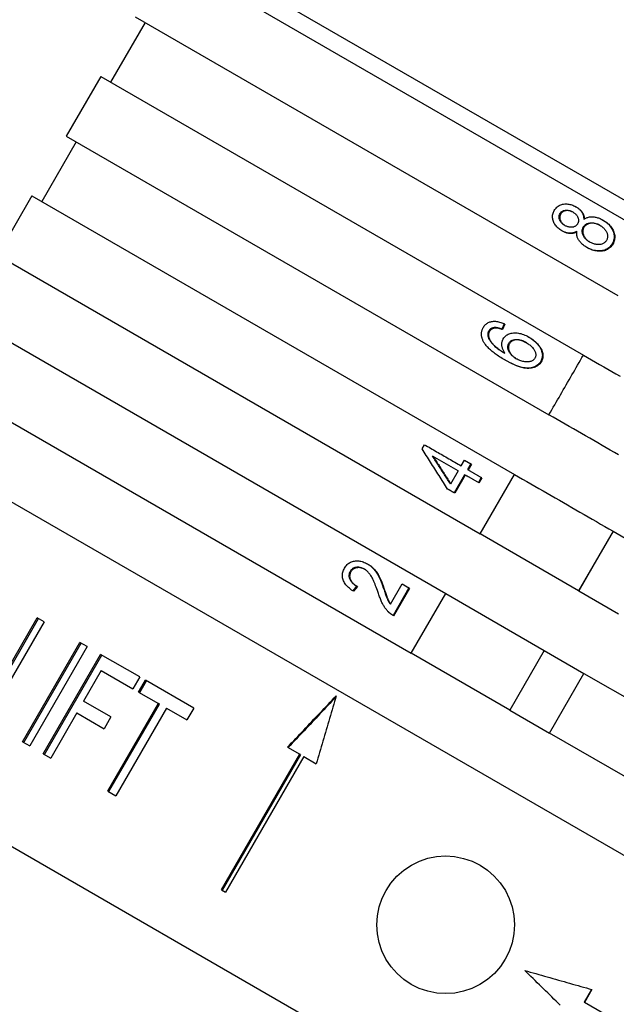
# Model space of a CAD drawing. Header units: millimetres. Extents: x 1145 to 3707, y 526 to 1459.
# Tile 5 of 19: x 1315 to 1341, y 980 to 1023. Entities that reach past the tile are written whole.
import ezdxf

# ---------------------------------------------------------------- set-up
doc = ezdxf.new("R2010")
doc.units = ezdxf.units.MM
doc.layers.add('DETAIL', color=2, linetype='Continuous')

msp = doc.modelspace()

# ---------------------------------------------------------------- linework, layer by layer
at = {"layer": 'DETAIL'}
for p, q in [((1383.083, 991.25), (1316.253, 1029.834)), ((1321.589, 1025.907), (1377.015, 993.907)), ((1320.522, 1023.059), (1341.554, 1010.916)), ((1320.955, 1022.809), (1319.455, 1020.211)), ((1319.022, 1020.461), (1317.522, 1017.863)), ((1319.022, 1020.461), (1340.054, 1008.318)), ((1317.522, 1017.863), (1338.554, 1005.72)), ((1317.955, 1017.613), (1316.455, 1015.015)), ((1316.022, 1015.265), (1314.522, 1012.666)), ((1316.022, 1015.265), (1337.054, 1003.122)), ((1339.758, 1014.765), (1339.728, 1014.782)), ((1340.927, 1014.19), (1340.901, 1014.205)), ((1339.144, 1013.72), (1339.115, 1013.737)), ((1340.226, 1012.998), (1340.2, 1013.013)), ((1314.522, 1012.666), (1335.554, 1000.524)), ((1313.022, 1010.068), (1334.054, 997.926)), ((1336.597, 1009.688), (1336.493, 1009.452)), ((1336.627, 1009.671), (1336.523, 1009.435)), ((1336.627, 1009.671), (1336.597, 1009.688)), ((1336.216, 1009.499), (1336.185, 1009.516)), ((1336.523, 1009.435), (1336.493, 1009.452)), ((1337.7, 1009.091), (1337.673, 1009.106)), ((1336.652, 1008.093), (1336.625, 1008.109)), ((1311.522, 1007.47), (1332.554, 995.327)), ((1309.156, 1005.372), (1365.448, 972.872)), ((1333.024, 1004.233), (1333.129, 1004.415)), ((1334.596, 1003.27), (1333.485, 1003.911)), ((1334.725, 1003.494), (1334.867, 1003.739)), ((1334.867, 1003.739), (1335.148, 1003.577)), ((1335.148, 1003.577), (1335.006, 1003.332)), ((1335.173, 1003.563), (1335.031, 1003.317)), ((1335.173, 1003.563), (1335.148, 1003.577)), ((1334.596, 1003.27), (1334.266, 1002.7)), ((1335.554, 1000.524), (1337.054, 1003.122)), ((1334.877, 1003.108), (1334.421, 1002.318)), ((1334.902, 1003.093), (1334.445, 1002.303)), ((1335.605, 1002.985), (1335.476, 1002.762)), ((1335.499, 1002.748), (1335.476, 1002.762)), ((1335.628, 1002.972), (1335.499, 1002.748)), ((1335.628, 1002.972), (1335.605, 1002.985)), ((1334.445, 1002.303), (1334.421, 1002.318)), ((1341.344, 1000.645), (1339.844, 998.047)), ((1341.35, 1000.641), (1339.85, 998.043)), ((1341.35, 1000.641), (1341.344, 1000.645)), ((1341.35, 1000.641), (1343.08, 999.643)), ((1339.844, 998.047), (1335.554, 1000.524)), ((1330.68, 999.2), (1330.651, 999.217)), ((1330.174, 998.253), (1330.01, 998.042)), ((1330.039, 998.025), (1330.01, 998.042)), ((1330.204, 998.236), (1330.039, 998.025)), ((1330.204, 998.236), (1330.174, 998.253)), ((1331.394, 998.072), (1331.367, 998.087)), ((1331.642, 997.459), (1332.156, 998.35)), ((1332.452, 998.179), (1331.758, 996.977)), ((1332.476, 998.166), (1331.782, 996.964)), ((1332.156, 998.35), (1332.452, 998.179)), ((1332.476, 998.166), (1332.452, 998.179)), ((1339.85, 998.043), (1339.844, 998.047)), ((1339.85, 998.043), (1341.58, 997.045)), ((1332.554, 995.327), (1334.054, 997.926)), ((1334.054, 997.926), (1338.344, 995.449)), ((1313.757, 992.541), (1316.257, 996.871)), ((1313.816, 992.507), (1316.316, 996.837)), ((1316.552, 996.701), (1314.348, 992.882)), ((1316.552, 996.701), (1316.257, 996.871)), ((1331.782, 996.964), (1331.758, 996.977)), ((1315.615, 991.468), (1318.115, 995.798)), ((1315.669, 991.437), (1318.169, 995.767)), ((1318.432, 995.615), (1315.932, 991.285)), ((1318.432, 995.615), (1318.115, 995.798)), ((1338.344, 995.449), (1336.844, 992.851)), ((1338.35, 995.445), (1336.85, 992.847)), ((1338.35, 995.445), (1338.344, 995.449)), ((1338.35, 995.445), (1340.08, 994.447)), ((1316.517, 990.947), (1319.017, 995.277)), ((1316.568, 990.918), (1319.068, 995.248)), ((1320.72, 994.294), (1319.017, 995.277)), ((1336.844, 992.851), (1332.554, 995.327)), ((1319.048, 994.577), (1318.275, 993.237)), ((1319.048, 994.577), (1320.425, 993.783)), ((1302.656, 994.114), (1358.948, 961.614)), ((1320.72, 994.294), (1320.425, 993.783)), ((1320.676, 993.637), (1320.972, 994.149)), ((1320.721, 993.612), (1321.016, 994.123)), ((1323.076, 992.934), (1320.972, 994.149)), ((1338.58, 991.848), (1340.08, 994.447)), ((1340.08, 994.447), (1344.408, 991.948)), ((1320.676, 993.637), (1321.541, 993.138)), ((1319.463, 992.551), (1318.275, 993.237)), ((1319.337, 989.32), (1321.541, 993.138)), ((1319.378, 989.295), (1321.583, 993.114)), ((1321.893, 992.935), (1319.688, 989.117)), ((1321.583, 993.114), (1321.541, 993.138)), ((1321.893, 992.935), (1322.781, 992.422)), ((1323.076, 992.934), (1322.781, 992.422)), ((1336.85, 992.847), (1336.844, 992.851)), ((1336.85, 992.847), (1338.58, 991.848)), ((1317.979, 992.726), (1316.844, 990.759)), ((1317.979, 992.726), (1319.168, 992.04)), ((1319.463, 992.551), (1319.168, 992.04)), ((1342.908, 989.35), (1338.58, 991.848)), ((1315.615, 991.468), (1315.932, 991.285)), ((1327.165, 991.234), (1327.703, 990.923)), ((1316.517, 990.947), (1316.844, 990.759)), ((1324.292, 985.015), (1327.703, 990.923)), ((1327.728, 990.909), (1324.317, 985)), ((1327.87, 990.827), (1324.458, 984.919)), ((1327.728, 990.909), (1327.703, 990.923)), ((1327.87, 990.827), (1328.412, 990.514)), ((1319.337, 989.32), (1319.688, 989.117)), ((1324.292, 985.015), (1324.458, 984.919)), ((1340.405, 980.679), (1340.083, 980.121)), ((1340.426, 980.673), (1340.101, 980.11)), ((1340.083, 980.121), (1340.101, 980.11)), ((1345.207, 977.162), (1340.101, 980.11))]:
    msp.add_line(p, q, dxfattribs=at)
at = {"layer": 'DETAIL', "flags": 128}
for points in [[(1338.787, 1014.621), (1338.811, 1014.659), (1338.836, 1014.695), (1338.864, 1014.728), (1338.893, 1014.758), (1338.925, 1014.786), (1338.957, 1014.81), (1338.992, 1014.832), (1339.029, 1014.851), (1339.067, 1014.867), (1339.107, 1014.88), (1339.149, 1014.891), (1339.193, 1014.898), (1339.238, 1014.903), (1339.282, 1014.906), (1339.327, 1014.905), (1339.372, 1014.902), (1339.416, 1014.897), (1339.461, 1014.888), (1339.505, 1014.877), (1339.55, 1014.864), (1339.595, 1014.847), (1339.639, 1014.828), (1339.684, 1014.807), (1339.728, 1014.782)], [(1339.728, 1014.782), (1339.756, 1014.766), (1339.783, 1014.748), (1339.808, 1014.731), (1339.832, 1014.712), (1339.856, 1014.693), (1339.878, 1014.674), (1339.899, 1014.654), (1339.919, 1014.633), (1339.937, 1014.612), (1339.955, 1014.59), (1339.971, 1014.568), (1339.987, 1014.545), (1340.001, 1014.521), (1340.013, 1014.497), (1340.025, 1014.473), (1340.035, 1014.448), (1340.044, 1014.422), (1340.051, 1014.396), (1340.057, 1014.37), (1340.062, 1014.343), (1340.065, 1014.315), (1340.067, 1014.288), (1340.068, 1014.259), (1340.067, 1014.23)], [(1339.758, 1014.765), (1339.784, 1014.75), (1339.809, 1014.733), (1339.833, 1014.717), (1339.857, 1014.699), (1339.879, 1014.682), (1339.9, 1014.663), (1339.92, 1014.644), (1339.939, 1014.625), (1339.957, 1014.605), (1339.975, 1014.585), (1339.991, 1014.564), (1340.006, 1014.542), (1340.02, 1014.521), (1340.033, 1014.498), (1340.044, 1014.475), (1340.055, 1014.452), (1340.064, 1014.428), (1340.072, 1014.404), (1340.079, 1014.38), (1340.085, 1014.355), (1340.089, 1014.329), (1340.092, 1014.303), (1340.095, 1014.277), (1340.095, 1014.25)], [(1339.115, 1013.737), (1339.071, 1013.763), (1339.03, 1013.791), (1338.992, 1013.82), (1338.955, 1013.85), (1338.921, 1013.882), (1338.89, 1013.914), (1338.861, 1013.949), (1338.834, 1013.984), (1338.809, 1014.021), (1338.787, 1014.058), (1338.767, 1014.098), (1338.749, 1014.138), (1338.734, 1014.179), (1338.723, 1014.22), (1338.715, 1014.261), (1338.71, 1014.302), (1338.708, 1014.342), (1338.709, 1014.382), (1338.714, 1014.423), (1338.722, 1014.462), (1338.733, 1014.502), (1338.748, 1014.542), (1338.766, 1014.581), (1338.787, 1014.621)], [(1339.236, 1013.973), (1339.211, 1013.988), (1339.188, 1014.004), (1339.165, 1014.021), (1339.144, 1014.039), (1339.124, 1014.057), (1339.106, 1014.076), (1339.089, 1014.096), (1339.073, 1014.117), (1339.058, 1014.139), (1339.044, 1014.161), (1339.032, 1014.184), (1339.021, 1014.208), (1339.012, 1014.233), (1339.004, 1014.257), (1338.999, 1014.28), (1338.995, 1014.304), (1338.993, 1014.327), (1338.994, 1014.35), (1338.996, 1014.373), (1338.999, 1014.396), (1339.005, 1014.418), (1339.013, 1014.44), (1339.022, 1014.462), (1339.034, 1014.483)], [(1339.065, 1014.466), (1339.053, 1014.445), (1339.044, 1014.423), (1339.036, 1014.402), (1339.03, 1014.38), (1339.026, 1014.358), (1339.024, 1014.336), (1339.024, 1014.313), (1339.025, 1014.291), (1339.028, 1014.268), (1339.033, 1014.244), (1339.04, 1014.221), (1339.049, 1014.197), (1339.059, 1014.174), (1339.071, 1014.151), (1339.083, 1014.129), (1339.097, 1014.107), (1339.112, 1014.087), (1339.129, 1014.067), (1339.146, 1014.048), (1339.165, 1014.03), (1339.185, 1014.012), (1339.206, 1013.995), (1339.228, 1013.98), (1339.252, 1013.964)], [(1339.034, 1014.483), (1339.047, 1014.504), (1339.061, 1014.523), (1339.076, 1014.54), (1339.092, 1014.556), (1339.11, 1014.57), (1339.129, 1014.583), (1339.149, 1014.595), (1339.17, 1014.605), (1339.193, 1014.613), (1339.217, 1014.62), (1339.242, 1014.625), (1339.268, 1014.629), (1339.295, 1014.632), (1339.322, 1014.633), (1339.349, 1014.632), (1339.376, 1014.629), (1339.403, 1014.626), (1339.43, 1014.62), (1339.457, 1014.613), (1339.484, 1014.604), (1339.512, 1014.594), (1339.539, 1014.582), (1339.566, 1014.569), (1339.594, 1014.554)], [(1339.608, 1014.545), (1339.582, 1014.559), (1339.555, 1014.571), (1339.528, 1014.582), (1339.502, 1014.591), (1339.475, 1014.599), (1339.449, 1014.605), (1339.423, 1014.61), (1339.396, 1014.613), (1339.37, 1014.615), (1339.344, 1014.615), (1339.317, 1014.614), (1339.291, 1014.611), (1339.266, 1014.607), (1339.242, 1014.601), (1339.219, 1014.594), (1339.197, 1014.585), (1339.176, 1014.575), (1339.157, 1014.564), (1339.139, 1014.551), (1339.121, 1014.537), (1339.105, 1014.521), (1339.091, 1014.504), (1339.077, 1014.486), (1339.065, 1014.466)], [(1339.594, 1014.554), (1339.619, 1014.538), (1339.644, 1014.522), (1339.667, 1014.505), (1339.689, 1014.487), (1339.709, 1014.468), (1339.729, 1014.449), (1339.746, 1014.429), (1339.763, 1014.408), (1339.778, 1014.386), (1339.792, 1014.364), (1339.804, 1014.341), (1339.815, 1014.317), (1339.825, 1014.293), (1339.833, 1014.27), (1339.838, 1014.246), (1339.842, 1014.223), (1339.844, 1014.199), (1339.844, 1014.176), (1339.842, 1014.153), (1339.838, 1014.131), (1339.832, 1014.108), (1339.824, 1014.086), (1339.814, 1014.064), (1339.803, 1014.042)], [(1340.067, 1014.23), (1340.095, 1014.25), (1340.125, 1014.268), (1340.155, 1014.284), (1340.185, 1014.298), (1340.216, 1014.311), (1340.248, 1014.321), (1340.281, 1014.33), (1340.314, 1014.337), (1340.348, 1014.342), (1340.382, 1014.346), (1340.417, 1014.347), (1340.453, 1014.347), (1340.489, 1014.344), (1340.526, 1014.341), (1340.562, 1014.335), (1340.599, 1014.327), (1340.636, 1014.318), (1340.674, 1014.307), (1340.711, 1014.295), (1340.749, 1014.28), (1340.786, 1014.264), (1340.824, 1014.246), (1340.863, 1014.227), (1340.901, 1014.205)], [(1339.803, 1014.042), (1339.79, 1014.021), (1339.775, 1014.001), (1339.759, 1013.983), (1339.743, 1013.966), (1339.725, 1013.951), (1339.706, 1013.938), (1339.686, 1013.926), (1339.664, 1013.916), (1339.642, 1013.907), (1339.619, 1013.9), (1339.594, 1013.895), (1339.568, 1013.891), (1339.542, 1013.889), (1339.515, 1013.888), (1339.488, 1013.889), (1339.461, 1013.892), (1339.434, 1013.897), (1339.406, 1013.903), (1339.378, 1013.91), (1339.35, 1013.92), (1339.322, 1013.931), (1339.294, 1013.943), (1339.265, 1013.957), (1339.236, 1013.973)], [(1340.334, 1013.241), (1340.3, 1013.262), (1340.267, 1013.284), (1340.236, 1013.307), (1340.206, 1013.331), (1340.179, 1013.355), (1340.153, 1013.38), (1340.13, 1013.406), (1340.108, 1013.433), (1340.088, 1013.461), (1340.069, 1013.49), (1340.053, 1013.519), (1340.038, 1013.55), (1340.026, 1013.58), (1340.016, 1013.611), (1340.008, 1013.64), (1340.003, 1013.67), (1340, 1013.699), (1340, 1013.728), (1340.002, 1013.756), (1340.006, 1013.784), (1340.013, 1013.812), (1340.022, 1013.839), (1340.034, 1013.866), (1340.048, 1013.893)], [(1340.075, 1013.877), (1340.061, 1013.851), (1340.05, 1013.824), (1340.041, 1013.797), (1340.034, 1013.77), (1340.029, 1013.743), (1340.027, 1013.715), (1340.027, 1013.686), (1340.03, 1013.658), (1340.034, 1013.629), (1340.042, 1013.6), (1340.051, 1013.57), (1340.063, 1013.54), (1340.077, 1013.51), (1340.092, 1013.481), (1340.11, 1013.452), (1340.129, 1013.425), (1340.15, 1013.398), (1340.173, 1013.372), (1340.198, 1013.347), (1340.224, 1013.323), (1340.252, 1013.3), (1340.282, 1013.277), (1340.314, 1013.255), (1340.347, 1013.234)], [(1340.048, 1013.893), (1340.064, 1013.919), (1340.082, 1013.942), (1340.101, 1013.964), (1340.122, 1013.985), (1340.144, 1014.003), (1340.168, 1014.019), (1340.194, 1014.034), (1340.221, 1014.046), (1340.25, 1014.057), (1340.28, 1014.066), (1340.312, 1014.072), (1340.345, 1014.077), (1340.38, 1014.08), (1340.414, 1014.081), (1340.449, 1014.08), (1340.484, 1014.077), (1340.519, 1014.071), (1340.555, 1014.063), (1340.59, 1014.054), (1340.626, 1014.042), (1340.662, 1014.028), (1340.699, 1014.012), (1340.735, 1013.994), (1340.772, 1013.973)], [(1340.785, 1013.966), (1340.749, 1013.985), (1340.713, 1014.002), (1340.677, 1014.017), (1340.642, 1014.03), (1340.607, 1014.041), (1340.572, 1014.05), (1340.537, 1014.057), (1340.502, 1014.062), (1340.468, 1014.065), (1340.434, 1014.066), (1340.4, 1014.064), (1340.366, 1014.061), (1340.334, 1014.056), (1340.303, 1014.049), (1340.273, 1014.04), (1340.245, 1014.029), (1340.219, 1014.016), (1340.194, 1014.002), (1340.17, 1013.986), (1340.148, 1013.968), (1340.128, 1013.948), (1340.109, 1013.926), (1340.091, 1013.902), (1340.075, 1013.877)], [(1340.772, 1013.973), (1340.807, 1013.952), (1340.841, 1013.93), (1340.872, 1013.907), (1340.902, 1013.884), (1340.929, 1013.859), (1340.955, 1013.834), (1340.979, 1013.807), (1341.001, 1013.78), (1341.021, 1013.752), (1341.04, 1013.724), (1341.056, 1013.694), (1341.071, 1013.664), (1341.084, 1013.633), (1341.094, 1013.603), (1341.101, 1013.573), (1341.106, 1013.543), (1341.109, 1013.514), (1341.109, 1013.484), (1341.107, 1013.456), (1341.103, 1013.427), (1341.096, 1013.399), (1341.086, 1013.371), (1341.074, 1013.344), (1341.06, 1013.316)], [(1340.901, 1014.205), (1340.953, 1014.174), (1341.002, 1014.141), (1341.048, 1014.107), (1341.092, 1014.071), (1341.133, 1014.033), (1341.171, 1013.994), (1341.206, 1013.954), (1341.239, 1013.912), (1341.269, 1013.869), (1341.297, 1013.824), (1341.321, 1013.778), (1341.343, 1013.73), (1341.362, 1013.681), (1341.376, 1013.633), (1341.387, 1013.586), (1341.394, 1013.538), (1341.397, 1013.491), (1341.397, 1013.444), (1341.392, 1013.398), (1341.384, 1013.352), (1341.372, 1013.306), (1341.356, 1013.261), (1341.336, 1013.216), (1341.312, 1013.171)], [(1340.927, 1014.19), (1340.979, 1014.159), (1341.027, 1014.126), (1341.074, 1014.092), (1341.117, 1014.056), (1341.158, 1014.019), (1341.196, 1013.98), (1341.231, 1013.94), (1341.264, 1013.898), (1341.294, 1013.855), (1341.321, 1013.81), (1341.345, 1013.764), (1341.367, 1013.716), (1341.386, 1013.668), (1341.4, 1013.619), (1341.411, 1013.572), (1341.418, 1013.524), (1341.421, 1013.477), (1341.42, 1013.431), (1341.416, 1013.384), (1341.407, 1013.338), (1341.395, 1013.292), (1341.379, 1013.247), (1341.359, 1013.202), (1341.335, 1013.157)], [(1339.773, 1013.721), (1339.748, 1013.706), (1339.723, 1013.691), (1339.697, 1013.679), (1339.671, 1013.667), (1339.645, 1013.658), (1339.619, 1013.649), (1339.593, 1013.642), (1339.566, 1013.637), (1339.539, 1013.633), (1339.512, 1013.63), (1339.485, 1013.629), (1339.457, 1013.629), (1339.429, 1013.631), (1339.401, 1013.634), (1339.373, 1013.638), (1339.345, 1013.644), (1339.317, 1013.651), (1339.288, 1013.659), (1339.26, 1013.669), (1339.231, 1013.68), (1339.202, 1013.692), (1339.173, 1013.706), (1339.144, 1013.721), (1339.115, 1013.737)], [(1339.767, 1013.685), (1339.743, 1013.672), (1339.719, 1013.66), (1339.695, 1013.649), (1339.67, 1013.64), (1339.646, 1013.632), (1339.621, 1013.626), (1339.596, 1013.621), (1339.57, 1013.617), (1339.545, 1013.614), (1339.519, 1013.613), (1339.493, 1013.613), (1339.467, 1013.614), (1339.441, 1013.616), (1339.414, 1013.62), (1339.388, 1013.625), (1339.361, 1013.63), (1339.334, 1013.638), (1339.307, 1013.646), (1339.281, 1013.655), (1339.253, 1013.666), (1339.226, 1013.678), (1339.199, 1013.691), (1339.172, 1013.705), (1339.144, 1013.72)], [(1340.2, 1013.013), (1340.16, 1013.036), (1340.123, 1013.061), (1340.087, 1013.086), (1340.053, 1013.111), (1340.021, 1013.137), (1339.99, 1013.164), (1339.962, 1013.191), (1339.935, 1013.219), (1339.91, 1013.248), (1339.887, 1013.277), (1339.866, 1013.307), (1339.846, 1013.337), (1339.829, 1013.368), (1339.813, 1013.399), (1339.8, 1013.43), (1339.789, 1013.462), (1339.78, 1013.493), (1339.772, 1013.525), (1339.767, 1013.557), (1339.764, 1013.59), (1339.763, 1013.622), (1339.765, 1013.655), (1339.768, 1013.688), (1339.773, 1013.721)], [(1341.312, 1013.171), (1341.285, 1013.128), (1341.256, 1013.087), (1341.224, 1013.051), (1341.191, 1013.017), (1341.155, 1012.986), (1341.116, 1012.959), (1341.076, 1012.935), (1341.034, 1012.914), (1340.989, 1012.897), (1340.942, 1012.882), (1340.893, 1012.871), (1340.841, 1012.863), (1340.789, 1012.858), (1340.736, 1012.856), (1340.683, 1012.858), (1340.63, 1012.862), (1340.577, 1012.87), (1340.523, 1012.881), (1340.47, 1012.895), (1340.416, 1012.912), (1340.362, 1012.933), (1340.308, 1012.956), (1340.254, 1012.983), (1340.2, 1013.013)], [(1341.335, 1013.157), (1341.308, 1013.114), (1341.279, 1013.074), (1341.248, 1013.037), (1341.214, 1013.003), (1341.178, 1012.973), (1341.14, 1012.946), (1341.1, 1012.922), (1341.057, 1012.901), (1341.013, 1012.883), (1340.966, 1012.868), (1340.917, 1012.857), (1340.865, 1012.849), (1340.813, 1012.844), (1340.76, 1012.842), (1340.708, 1012.844), (1340.655, 1012.848), (1340.602, 1012.856), (1340.548, 1012.867), (1340.495, 1012.881), (1340.441, 1012.898), (1340.388, 1012.918), (1340.334, 1012.942), (1340.28, 1012.968), (1340.226, 1012.998)], [(1341.06, 1013.316), (1341.044, 1013.292), (1341.027, 1013.269), (1341.007, 1013.248), (1340.986, 1013.228), (1340.963, 1013.21), (1340.938, 1013.193), (1340.911, 1013.178), (1340.882, 1013.164), (1340.851, 1013.153), (1340.82, 1013.144), (1340.788, 1013.137), (1340.755, 1013.133), (1340.721, 1013.131), (1340.686, 1013.131), (1340.65, 1013.134), (1340.614, 1013.14), (1340.577, 1013.147), (1340.541, 1013.156), (1340.505, 1013.166), (1340.47, 1013.178), (1340.435, 1013.192), (1340.401, 1013.207), (1340.367, 1013.223), (1340.334, 1013.241)], [(1335.692, 1009.522), (1335.713, 1009.556), (1335.736, 1009.588), (1335.761, 1009.618), (1335.787, 1009.645), (1335.815, 1009.67), (1335.844, 1009.693), (1335.875, 1009.714), (1335.908, 1009.732), (1335.943, 1009.747), (1335.979, 1009.761), (1336.016, 1009.772), (1336.055, 1009.78), (1336.096, 1009.786), (1336.137, 1009.79), (1336.18, 1009.791), (1336.223, 1009.79), (1336.266, 1009.786), (1336.311, 1009.779), (1336.357, 1009.771), (1336.403, 1009.759), (1336.45, 1009.745), (1336.498, 1009.729), (1336.547, 1009.71), (1336.597, 1009.688)], [(1335.704, 1008.902), (1335.69, 1008.929), (1335.677, 1008.957), (1335.665, 1008.984), (1335.654, 1009.011), (1335.644, 1009.038), (1335.636, 1009.065), (1335.629, 1009.091), (1335.623, 1009.118), (1335.618, 1009.144), (1335.615, 1009.17), (1335.612, 1009.196), (1335.611, 1009.222), (1335.611, 1009.248), (1335.613, 1009.274), (1335.615, 1009.299), (1335.619, 1009.324), (1335.624, 1009.349), (1335.63, 1009.374), (1335.637, 1009.399), (1335.646, 1009.424), (1335.655, 1009.449), (1335.666, 1009.473), (1335.678, 1009.497), (1335.692, 1009.522)], [(1335.928, 1009.367), (1335.923, 1009.358), (1335.918, 1009.349), (1335.914, 1009.34), (1335.91, 1009.33), (1335.906, 1009.321), (1335.903, 1009.312), (1335.9, 1009.302), (1335.897, 1009.293), (1335.895, 1009.283), (1335.893, 1009.274), (1335.891, 1009.264), (1335.89, 1009.254), (1335.888, 1009.244), (1335.888, 1009.234), (1335.887, 1009.224), (1335.887, 1009.214), (1335.887, 1009.204), (1335.888, 1009.194), (1335.889, 1009.183), (1335.89, 1009.173), (1335.891, 1009.162), (1335.893, 1009.152), (1335.896, 1009.141), (1335.898, 1009.13)], [(1335.898, 1009.13), (1335.906, 1009.103), (1335.915, 1009.076), (1335.926, 1009.048), (1335.939, 1009.02), (1335.954, 1008.992), (1335.97, 1008.963), (1335.988, 1008.935), (1336.008, 1008.906), (1336.029, 1008.878), (1336.052, 1008.849), (1336.077, 1008.819), (1336.103, 1008.79), (1336.132, 1008.76), (1336.164, 1008.73), (1336.198, 1008.699), (1336.236, 1008.668), (1336.276, 1008.636), (1336.319, 1008.604), (1336.364, 1008.571), (1336.413, 1008.537), (1336.464, 1008.503), (1336.519, 1008.469), (1336.576, 1008.434), (1336.636, 1008.398)], [(1335.959, 1009.349), (1335.954, 1009.34), (1335.949, 1009.331), (1335.945, 1009.322), (1335.941, 1009.313), (1335.937, 1009.303), (1335.934, 1009.294), (1335.931, 1009.285), (1335.928, 1009.275), (1335.926, 1009.265), (1335.924, 1009.256), (1335.922, 1009.246), (1335.921, 1009.236), (1335.919, 1009.226), (1335.919, 1009.216), (1335.918, 1009.206), (1335.918, 1009.196), (1335.918, 1009.186), (1335.919, 1009.176), (1335.92, 1009.166), (1335.921, 1009.155), (1335.922, 1009.145), (1335.924, 1009.134), (1335.926, 1009.123), (1335.929, 1009.113)], [(1336.185, 1009.516), (1336.17, 1009.515), (1336.156, 1009.513), (1336.142, 1009.51), (1336.128, 1009.508), (1336.114, 1009.504), (1336.101, 1009.501), (1336.089, 1009.497), (1336.076, 1009.492), (1336.064, 1009.487), (1336.053, 1009.482), (1336.041, 1009.477), (1336.031, 1009.47), (1336.02, 1009.464), (1336.01, 1009.457), (1336, 1009.45), (1335.991, 1009.442), (1335.981, 1009.434), (1335.973, 1009.426), (1335.964, 1009.417), (1335.956, 1009.408), (1335.949, 1009.398), (1335.941, 1009.388), (1335.935, 1009.378), (1335.928, 1009.367)], [(1336.216, 1009.499), (1336.201, 1009.497), (1336.186, 1009.495), (1336.172, 1009.493), (1336.159, 1009.49), (1336.145, 1009.487), (1336.132, 1009.483), (1336.119, 1009.479), (1336.107, 1009.474), (1336.095, 1009.47), (1336.084, 1009.464), (1336.072, 1009.459), (1336.061, 1009.453), (1336.051, 1009.446), (1336.041, 1009.439), (1336.031, 1009.432), (1336.022, 1009.424), (1336.012, 1009.416), (1336.004, 1009.408), (1335.995, 1009.399), (1335.987, 1009.39), (1335.98, 1009.38), (1335.972, 1009.37), (1335.966, 1009.36), (1335.959, 1009.349)], [(1336.493, 1009.452), (1336.477, 1009.458), (1336.461, 1009.464), (1336.446, 1009.469), (1336.431, 1009.474), (1336.416, 1009.479), (1336.401, 1009.483), (1336.387, 1009.488), (1336.373, 1009.492), (1336.359, 1009.495), (1336.345, 1009.499), (1336.332, 1009.502), (1336.319, 1009.505), (1336.306, 1009.507), (1336.294, 1009.509), (1336.282, 1009.511), (1336.27, 1009.513), (1336.258, 1009.514), (1336.247, 1009.516), (1336.236, 1009.516), (1336.225, 1009.517), (1336.215, 1009.517), (1336.205, 1009.517), (1336.195, 1009.517), (1336.185, 1009.516)], [(1336.523, 1009.435), (1336.507, 1009.441), (1336.491, 1009.446), (1336.476, 1009.452), (1336.461, 1009.457), (1336.446, 1009.462), (1336.431, 1009.466), (1336.417, 1009.47), (1336.403, 1009.474), (1336.389, 1009.478), (1336.375, 1009.481), (1336.362, 1009.484), (1336.349, 1009.487), (1336.337, 1009.49), (1336.324, 1009.492), (1336.312, 1009.494), (1336.3, 1009.495), (1336.289, 1009.497), (1336.278, 1009.498), (1336.267, 1009.499), (1336.256, 1009.499), (1336.245, 1009.5), (1336.235, 1009.5), (1336.225, 1009.499), (1336.216, 1009.499)], [(1336.563, 1009.029), (1336.586, 1009.065), (1336.611, 1009.098), (1336.639, 1009.129), (1336.669, 1009.157), (1336.702, 1009.182), (1336.738, 1009.204), (1336.776, 1009.224), (1336.817, 1009.241), (1336.86, 1009.255), (1336.906, 1009.267), (1336.954, 1009.276), (1337.005, 1009.282), (1337.058, 1009.285), (1337.111, 1009.285), (1337.164, 1009.282), (1337.219, 1009.275), (1337.273, 1009.266), (1337.329, 1009.253), (1337.385, 1009.236), (1337.441, 1009.217), (1337.498, 1009.194), (1337.556, 1009.168), (1337.615, 1009.139), (1337.673, 1009.106)], [(1336.625, 1008.109), (1336.566, 1008.143), (1336.509, 1008.177), (1336.454, 1008.212), (1336.401, 1008.246), (1336.349, 1008.279), (1336.299, 1008.313), (1336.251, 1008.347), (1336.205, 1008.38), (1336.16, 1008.414), (1336.118, 1008.447), (1336.077, 1008.48), (1336.038, 1008.513), (1336, 1008.546), (1335.964, 1008.579), (1335.931, 1008.612), (1335.898, 1008.644), (1335.868, 1008.677), (1335.839, 1008.709), (1335.812, 1008.742), (1335.787, 1008.774), (1335.764, 1008.806), (1335.742, 1008.838), (1335.722, 1008.87), (1335.704, 1008.902)], [(1335.929, 1009.113), (1335.936, 1009.086), (1335.945, 1009.059), (1335.956, 1009.032), (1335.969, 1009.004), (1335.983, 1008.977), (1335.998, 1008.949), (1336.016, 1008.921), (1336.035, 1008.893), (1336.055, 1008.865), (1336.078, 1008.837), (1336.101, 1008.808), (1336.127, 1008.78), (1336.154, 1008.751), (1336.185, 1008.721), (1336.217, 1008.691), (1336.253, 1008.661), (1336.291, 1008.63), (1336.332, 1008.598), (1336.376, 1008.566), (1336.422, 1008.534), (1336.472, 1008.501), (1336.524, 1008.467), (1336.578, 1008.433), (1336.636, 1008.399)], [(1336.636, 1008.398), (1336.617, 1008.428), (1336.599, 1008.457), (1336.583, 1008.486), (1336.568, 1008.515), (1336.554, 1008.544), (1336.543, 1008.572), (1336.532, 1008.6), (1336.523, 1008.629), (1336.516, 1008.657), (1336.51, 1008.684), (1336.506, 1008.712), (1336.503, 1008.739), (1336.501, 1008.766), (1336.501, 1008.793), (1336.502, 1008.818), (1336.504, 1008.844), (1336.507, 1008.869), (1336.511, 1008.893), (1336.517, 1008.917), (1336.524, 1008.941), (1336.532, 1008.963), (1336.541, 1008.986), (1336.551, 1009.008), (1336.563, 1009.029)], [(1337.13, 1008.16), (1337.091, 1008.184), (1337.054, 1008.208), (1337.02, 1008.233), (1336.987, 1008.259), (1336.957, 1008.285), (1336.928, 1008.312), (1336.902, 1008.34), (1336.878, 1008.368), (1336.856, 1008.397), (1336.836, 1008.427), (1336.819, 1008.458), (1336.803, 1008.489), (1336.79, 1008.521), (1336.779, 1008.552), (1336.77, 1008.582), (1336.764, 1008.612), (1336.761, 1008.641), (1336.76, 1008.67), (1336.761, 1008.698), (1336.765, 1008.726), (1336.771, 1008.753), (1336.779, 1008.78), (1336.79, 1008.806), (1336.804, 1008.832)], [(1336.832, 1008.816), (1336.819, 1008.79), (1336.808, 1008.764), (1336.799, 1008.738), (1336.793, 1008.711), (1336.789, 1008.684), (1336.788, 1008.656), (1336.789, 1008.628), (1336.792, 1008.599), (1336.797, 1008.57), (1336.805, 1008.54), (1336.816, 1008.509), (1336.828, 1008.479), (1336.843, 1008.448), (1336.86, 1008.417), (1336.879, 1008.388), (1336.9, 1008.359), (1336.923, 1008.331), (1336.949, 1008.303), (1336.976, 1008.276), (1337.005, 1008.25), (1337.037, 1008.225), (1337.07, 1008.2), (1337.106, 1008.176), (1337.143, 1008.153)], [(1336.804, 1008.832), (1336.819, 1008.856), (1336.837, 1008.879), (1336.855, 1008.899), (1336.876, 1008.918), (1336.898, 1008.935), (1336.921, 1008.95), (1336.947, 1008.963), (1336.973, 1008.974), (1337.002, 1008.983), (1337.032, 1008.99), (1337.064, 1008.996), (1337.097, 1008.999), (1337.132, 1009), (1337.167, 1009), (1337.203, 1008.996), (1337.24, 1008.991), (1337.277, 1008.983), (1337.316, 1008.973), (1337.355, 1008.961), (1337.394, 1008.946), (1337.434, 1008.929), (1337.475, 1008.91), (1337.517, 1008.889), (1337.56, 1008.865)], [(1337.573, 1008.858), (1337.532, 1008.88), (1337.491, 1008.901), (1337.45, 1008.919), (1337.411, 1008.935), (1337.372, 1008.948), (1337.334, 1008.96), (1337.297, 1008.969), (1337.26, 1008.976), (1337.224, 1008.981), (1337.188, 1008.984), (1337.154, 1008.984), (1337.12, 1008.983), (1337.087, 1008.979), (1337.056, 1008.973), (1337.027, 1008.966), (1336.999, 1008.957), (1336.972, 1008.946), (1336.948, 1008.933), (1336.924, 1008.918), (1336.903, 1008.901), (1336.883, 1008.882), (1336.864, 1008.862), (1336.847, 1008.84), (1336.832, 1008.816)], [(1337.56, 1008.865), (1337.603, 1008.84), (1337.644, 1008.813), (1337.683, 1008.786), (1337.719, 1008.759), (1337.753, 1008.731), (1337.785, 1008.702), (1337.814, 1008.673), (1337.841, 1008.643), (1337.866, 1008.613), (1337.888, 1008.583), (1337.908, 1008.551), (1337.925, 1008.52), (1337.941, 1008.488), (1337.953, 1008.457), (1337.963, 1008.427), (1337.971, 1008.397), (1337.976, 1008.369), (1337.979, 1008.34), (1337.979, 1008.313), (1337.976, 1008.286), (1337.972, 1008.26), (1337.964, 1008.234), (1337.954, 1008.21), (1337.942, 1008.186)], [(1337.673, 1009.106), (1337.731, 1009.072), (1337.785, 1009.035), (1337.838, 1008.997), (1337.888, 1008.958), (1337.935, 1008.916), (1337.981, 1008.873), (1338.024, 1008.828), (1338.065, 1008.781), (1338.103, 1008.733), (1338.136, 1008.686), (1338.166, 1008.638), (1338.192, 1008.59), (1338.214, 1008.543), (1338.233, 1008.495), (1338.247, 1008.447), (1338.257, 1008.399), (1338.264, 1008.352), (1338.266, 1008.306), (1338.264, 1008.26), (1338.259, 1008.215), (1338.249, 1008.171), (1338.235, 1008.128), (1338.218, 1008.086), (1338.196, 1008.044)], [(1337.7, 1009.091), (1337.757, 1009.056), (1337.811, 1009.02), (1337.864, 1008.982), (1337.913, 1008.943), (1337.961, 1008.901), (1338.006, 1008.858), (1338.049, 1008.813), (1338.09, 1008.767), (1338.128, 1008.719), (1338.161, 1008.671), (1338.191, 1008.624), (1338.217, 1008.576), (1338.239, 1008.529), (1338.257, 1008.481), (1338.271, 1008.433), (1338.281, 1008.386), (1338.288, 1008.338), (1338.29, 1008.292), (1338.288, 1008.246), (1338.282, 1008.201), (1338.273, 1008.157), (1338.259, 1008.114), (1338.241, 1008.072), (1338.22, 1008.03)], [(1338.554, 1005.72), (1338.617, 1005.828), (1338.679, 1005.936), (1338.742, 1006.045), (1338.804, 1006.153), (1338.867, 1006.261), (1338.929, 1006.369), (1338.992, 1006.478), (1339.054, 1006.586), (1339.117, 1006.694), (1339.179, 1006.802), (1339.242, 1006.911), (1339.304, 1007.019), (1339.367, 1007.127), (1339.429, 1007.235), (1339.492, 1007.344), (1339.554, 1007.452), (1339.617, 1007.56), (1339.679, 1007.668), (1339.742, 1007.777), (1339.804, 1007.885), (1339.867, 1007.993), (1339.929, 1008.101), (1339.992, 1008.21), (1340.054, 1008.318)], [(1340.054, 1008.318), (1340.23, 1008.216), (1340.407, 1008.114), (1340.584, 1008.012), (1340.761, 1007.91), (1340.938, 1007.807), (1341.116, 1007.705), (1341.294, 1007.602), (1341.472, 1007.499), (1341.65, 1007.396)], [(1338.196, 1008.044), (1338.167, 1007.999), (1338.136, 1007.958), (1338.101, 1007.921), (1338.064, 1007.888), (1338.023, 1007.858), (1337.979, 1007.831), (1337.932, 1007.809), (1337.882, 1007.79), (1337.829, 1007.775), (1337.772, 1007.763), (1337.713, 1007.756), (1337.651, 1007.752), (1337.585, 1007.752), (1337.515, 1007.758), (1337.442, 1007.769), (1337.366, 1007.785), (1337.286, 1007.807), (1337.202, 1007.834), (1337.115, 1007.867), (1337.024, 1007.905), (1336.929, 1007.948), (1336.831, 1007.996), (1336.73, 1008.05), (1336.625, 1008.109)], [(1338.22, 1008.03), (1338.191, 1007.986), (1338.16, 1007.945), (1338.125, 1007.907), (1338.087, 1007.874), (1338.047, 1007.844), (1338.003, 1007.818), (1337.956, 1007.795), (1337.906, 1007.776), (1337.853, 1007.761), (1337.797, 1007.749), (1337.738, 1007.742), (1337.675, 1007.737), (1337.61, 1007.738), (1337.54, 1007.743), (1337.468, 1007.754), (1337.391, 1007.771), (1337.311, 1007.792), (1337.228, 1007.819), (1337.141, 1007.852), (1337.05, 1007.889), (1336.956, 1007.932), (1336.858, 1007.981), (1336.757, 1008.034), (1336.652, 1008.093)], [(1337.942, 1008.186), (1337.927, 1008.162), (1337.909, 1008.14), (1337.89, 1008.12), (1337.868, 1008.102), (1337.844, 1008.085), (1337.818, 1008.07), (1337.789, 1008.056), (1337.759, 1008.044), (1337.726, 1008.035), (1337.692, 1008.027), (1337.657, 1008.022), (1337.62, 1008.02), (1337.582, 1008.02), (1337.543, 1008.023), (1337.502, 1008.028), (1337.459, 1008.035), (1337.416, 1008.045), (1337.374, 1008.056), (1337.332, 1008.069), (1337.291, 1008.084), (1337.25, 1008.1), (1337.209, 1008.119), (1337.17, 1008.139), (1337.13, 1008.16)], [(1341.583, 1003.971), (1341.403, 1004.075), (1341.224, 1004.178), (1341.044, 1004.282), (1340.865, 1004.385), (1340.686, 1004.489), (1340.507, 1004.592), (1340.329, 1004.695), (1340.15, 1004.798), (1339.972, 1004.901), (1339.794, 1005.004), (1339.616, 1005.107), (1339.438, 1005.209), (1339.261, 1005.312), (1339.084, 1005.414), (1338.907, 1005.516), (1338.73, 1005.618), (1338.554, 1005.72)], [(1333.129, 1004.415), (1333.195, 1004.377), (1333.261, 1004.339), (1333.327, 1004.301), (1333.393, 1004.263), (1333.459, 1004.225), (1333.525, 1004.186), (1333.591, 1004.148), (1333.657, 1004.11), (1333.724, 1004.072), (1333.79, 1004.034), (1333.856, 1003.995), (1333.923, 1003.957), (1333.989, 1003.918), (1334.056, 1003.88), (1334.123, 1003.841), (1334.189, 1003.803), (1334.256, 1003.764), (1334.323, 1003.726), (1334.39, 1003.687), (1334.457, 1003.649), (1334.524, 1003.61), (1334.591, 1003.571), (1334.658, 1003.533), (1334.725, 1003.494)], [(1334.139, 1002.48), (1334.092, 1002.553), (1334.045, 1002.627), (1333.998, 1002.7), (1333.951, 1002.773), (1333.904, 1002.847), (1333.857, 1002.92), (1333.811, 1002.993), (1333.764, 1003.066), (1333.717, 1003.14), (1333.671, 1003.213), (1333.624, 1003.286), (1333.578, 1003.359), (1333.531, 1003.432), (1333.485, 1003.505), (1333.438, 1003.578), (1333.392, 1003.651), (1333.346, 1003.724), (1333.3, 1003.796), (1333.254, 1003.869), (1333.208, 1003.942), (1333.162, 1004.015), (1333.116, 1004.087), (1333.07, 1004.16), (1333.024, 1004.233)], [(1334.266, 1002.7), (1334.233, 1002.75), (1334.201, 1002.801), (1334.168, 1002.852), (1334.135, 1002.902), (1334.102, 1002.953), (1334.069, 1003.004), (1334.037, 1003.054), (1334.004, 1003.105), (1333.971, 1003.155), (1333.939, 1003.206), (1333.906, 1003.256), (1333.873, 1003.307), (1333.841, 1003.357), (1333.808, 1003.408), (1333.776, 1003.458), (1333.743, 1003.509), (1333.711, 1003.559), (1333.679, 1003.609), (1333.646, 1003.66), (1333.614, 1003.71), (1333.581, 1003.761), (1333.549, 1003.811), (1333.517, 1003.861), (1333.485, 1003.911)], [(1333.514, 1003.895), (1333.545, 1003.845), (1333.577, 1003.796), (1333.608, 1003.747), (1333.64, 1003.698), (1333.671, 1003.649), (1333.702, 1003.6), (1333.734, 1003.551), (1333.766, 1003.502), (1333.797, 1003.452), (1333.829, 1003.403), (1333.86, 1003.354), (1333.892, 1003.305), (1333.924, 1003.256), (1333.955, 1003.206), (1333.987, 1003.157), (1334.019, 1003.108), (1334.051, 1003.058), (1334.083, 1003.009), (1334.114, 1002.96), (1334.146, 1002.91), (1334.178, 1002.861), (1334.21, 1002.812), (1334.242, 1002.762), (1334.274, 1002.713)], [(1335.006, 1003.332), (1335.031, 1003.317), (1335.056, 1003.303), (1335.081, 1003.288), (1335.106, 1003.274), (1335.13, 1003.26), (1335.155, 1003.245), (1335.18, 1003.231), (1335.205, 1003.216), (1335.23, 1003.202), (1335.255, 1003.188), (1335.28, 1003.173), (1335.305, 1003.159), (1335.33, 1003.144), (1335.355, 1003.13), (1335.38, 1003.115), (1335.405, 1003.101), (1335.43, 1003.087), (1335.455, 1003.072), (1335.48, 1003.058), (1335.505, 1003.043), (1335.53, 1003.029), (1335.555, 1003.014), (1335.58, 1003), (1335.605, 1002.985)], [(1337.054, 1003.122), (1337.23, 1003.02), (1337.407, 1002.918), (1337.584, 1002.816), (1337.761, 1002.714), (1337.938, 1002.611), (1338.116, 1002.509), (1338.294, 1002.406), (1338.472, 1002.303), (1338.65, 1002.2), (1338.829, 1002.097), (1339.007, 1001.994), (1339.186, 1001.891), (1339.365, 1001.787), (1339.544, 1001.684), (1339.724, 1001.58), (1339.903, 1001.477), (1340.083, 1001.373), (1340.263, 1001.269), (1340.443, 1001.165), (1340.623, 1001.061), (1340.803, 1000.957), (1340.983, 1000.853), (1341.164, 1000.749), (1341.344, 1000.645)], [(1335.476, 1002.762), (1335.451, 1002.776), (1335.426, 1002.791), (1335.401, 1002.805), (1335.376, 1002.82), (1335.351, 1002.834), (1335.326, 1002.848), (1335.301, 1002.863), (1335.276, 1002.877), (1335.251, 1002.892), (1335.226, 1002.906), (1335.201, 1002.921), (1335.176, 1002.935), (1335.151, 1002.949), (1335.126, 1002.964), (1335.101, 1002.978), (1335.076, 1002.993), (1335.051, 1003.007), (1335.026, 1003.021), (1335.001, 1003.036), (1334.976, 1003.05), (1334.951, 1003.065), (1334.926, 1003.079), (1334.902, 1003.093), (1334.877, 1003.108)], [(1334.421, 1002.318), (1334.409, 1002.324), (1334.397, 1002.331), (1334.385, 1002.338), (1334.374, 1002.345), (1334.362, 1002.351), (1334.35, 1002.358), (1334.338, 1002.365), (1334.327, 1002.372), (1334.315, 1002.379), (1334.303, 1002.385), (1334.292, 1002.392), (1334.28, 1002.399), (1334.268, 1002.406), (1334.256, 1002.412), (1334.245, 1002.419), (1334.233, 1002.426), (1334.221, 1002.433), (1334.21, 1002.439), (1334.198, 1002.446), (1334.186, 1002.453), (1334.174, 1002.46), (1334.163, 1002.466), (1334.151, 1002.473), (1334.139, 1002.48)], [(1329.646, 999.039), (1329.673, 999.081), (1329.701, 999.12), (1329.73, 999.157), (1329.762, 999.19), (1329.796, 999.22), (1329.831, 999.246), (1329.868, 999.27), (1329.907, 999.291), (1329.947, 999.309), (1329.99, 999.323), (1330.034, 999.335), (1330.08, 999.343), (1330.127, 999.348), (1330.174, 999.351), (1330.221, 999.35), (1330.268, 999.347), (1330.316, 999.341), (1330.363, 999.332), (1330.411, 999.32), (1330.459, 999.305), (1330.507, 999.287), (1330.554, 999.267), (1330.602, 999.243), (1330.651, 999.217)], [(1330.01, 998.042), (1329.956, 998.08), (1329.906, 998.117), (1329.859, 998.156), (1329.816, 998.195), (1329.775, 998.234), (1329.739, 998.274), (1329.705, 998.314), (1329.675, 998.355), (1329.648, 998.396), (1329.625, 998.437), (1329.604, 998.48), (1329.588, 998.522), (1329.574, 998.565), (1329.564, 998.608), (1329.557, 998.651), (1329.554, 998.694), (1329.553, 998.737), (1329.557, 998.78), (1329.563, 998.823), (1329.573, 998.866), (1329.587, 998.909), (1329.603, 998.952), (1329.623, 998.996), (1329.646, 999.039)], [(1329.89, 998.893), (1329.876, 998.865), (1329.864, 998.838), (1329.854, 998.811), (1329.847, 998.783), (1329.841, 998.756), (1329.839, 998.728), (1329.838, 998.7), (1329.84, 998.672), (1329.844, 998.644), (1329.851, 998.616), (1329.86, 998.588), (1329.871, 998.559), (1329.885, 998.531), (1329.9, 998.503), (1329.918, 998.476), (1329.938, 998.449), (1329.96, 998.423), (1329.984, 998.397), (1330.01, 998.372), (1330.039, 998.347), (1330.07, 998.323), (1330.102, 998.299), (1330.137, 998.276), (1330.174, 998.253)], [(1329.921, 998.875), (1329.907, 998.848), (1329.895, 998.82), (1329.885, 998.793), (1329.877, 998.766), (1329.872, 998.738), (1329.87, 998.71), (1329.869, 998.682), (1329.871, 998.654), (1329.875, 998.626), (1329.882, 998.598), (1329.891, 998.57), (1329.902, 998.541), (1329.915, 998.513), (1329.931, 998.486), (1329.948, 998.458), (1329.968, 998.432), (1329.99, 998.405), (1330.014, 998.38), (1330.04, 998.355), (1330.069, 998.33), (1330.099, 998.306), (1330.132, 998.282), (1330.167, 998.259), (1330.204, 998.236)], [(1330.511, 998.991), (1330.481, 999.008), (1330.451, 999.022), (1330.421, 999.035), (1330.391, 999.046), (1330.362, 999.055), (1330.332, 999.063), (1330.302, 999.068), (1330.273, 999.072), (1330.243, 999.074), (1330.214, 999.075), (1330.184, 999.073), (1330.155, 999.07), (1330.126, 999.065), (1330.098, 999.058), (1330.072, 999.05), (1330.047, 999.039), (1330.023, 999.027), (1330, 999.013), (1329.979, 998.997), (1329.959, 998.98), (1329.94, 998.961), (1329.922, 998.94), (1329.906, 998.917), (1329.89, 998.893)], [(1330.525, 998.983), (1330.496, 998.998), (1330.467, 999.011), (1330.438, 999.023), (1330.409, 999.033), (1330.38, 999.041), (1330.351, 999.048), (1330.322, 999.052), (1330.293, 999.056), (1330.264, 999.057), (1330.235, 999.057), (1330.207, 999.055), (1330.178, 999.051), (1330.15, 999.046), (1330.123, 999.039), (1330.098, 999.03), (1330.074, 999.019), (1330.05, 999.007), (1330.029, 998.993), (1330.008, 998.978), (1329.988, 998.961), (1329.97, 998.942), (1329.952, 998.921), (1329.936, 998.899), (1329.921, 998.875)], [(1331.105, 997.975), (1331.079, 998.054), (1331.053, 998.129), (1331.027, 998.201), (1331.002, 998.268), (1330.977, 998.333), (1330.953, 998.393), (1330.928, 998.449), (1330.905, 998.502), (1330.881, 998.551), (1330.859, 998.597), (1330.836, 998.638), (1330.814, 998.676), (1330.792, 998.711), (1330.769, 998.745), (1330.746, 998.777), (1330.722, 998.807), (1330.697, 998.836), (1330.672, 998.863), (1330.647, 998.888), (1330.621, 998.912), (1330.594, 998.934), (1330.567, 998.955), (1330.539, 998.974), (1330.511, 998.991)], [(1330.651, 999.217), (1330.687, 999.195), (1330.722, 999.172), (1330.757, 999.147), (1330.79, 999.121), (1330.823, 999.094), (1330.855, 999.066), (1330.885, 999.036), (1330.915, 999.005), (1330.944, 998.972), (1330.972, 998.937), (1331, 998.9), (1331.027, 998.861), (1331.053, 998.82), (1331.079, 998.776), (1331.105, 998.73), (1331.13, 998.683), (1331.155, 998.631), (1331.181, 998.572), (1331.209, 998.508), (1331.238, 998.436), (1331.268, 998.359), (1331.3, 998.275), (1331.333, 998.184), (1331.367, 998.087)], [(1330.68, 999.2), (1330.717, 999.178), (1330.752, 999.155), (1330.786, 999.13), (1330.82, 999.104), (1330.852, 999.077), (1330.883, 999.049), (1330.914, 999.019), (1330.944, 998.988), (1330.972, 998.955), (1331.001, 998.921), (1331.028, 998.884), (1331.055, 998.845), (1331.082, 998.803), (1331.107, 998.76), (1331.133, 998.714), (1331.157, 998.667), (1331.182, 998.615), (1331.209, 998.556), (1331.236, 998.492), (1331.265, 998.421), (1331.295, 998.343), (1331.327, 998.259), (1331.359, 998.169), (1331.394, 998.072)], [(1331.559, 997.126), (1331.535, 997.151), (1331.512, 997.176), (1331.49, 997.201), (1331.468, 997.228), (1331.447, 997.255), (1331.426, 997.283), (1331.406, 997.312), (1331.386, 997.341), (1331.367, 997.371), (1331.348, 997.402), (1331.33, 997.433), (1331.312, 997.466), (1331.295, 997.499), (1331.278, 997.534), (1331.261, 997.571), (1331.244, 997.609), (1331.226, 997.649), (1331.209, 997.691), (1331.192, 997.734), (1331.174, 997.779), (1331.157, 997.825), (1331.14, 997.873), (1331.123, 997.923), (1331.105, 997.975)], [(1331.367, 998.087), (1331.385, 998.033), (1331.403, 997.982), (1331.419, 997.935), (1331.435, 997.89), (1331.45, 997.849), (1331.464, 997.811), (1331.477, 997.776), (1331.489, 997.744), (1331.501, 997.715), (1331.511, 997.69), (1331.521, 997.668), (1331.53, 997.649), (1331.538, 997.632), (1331.547, 997.615), (1331.556, 997.598), (1331.564, 997.582), (1331.574, 997.565), (1331.583, 997.549), (1331.592, 997.534), (1331.602, 997.518), (1331.612, 997.503), (1331.621, 997.488), (1331.632, 997.473), (1331.642, 997.459)], [(1331.394, 998.072), (1331.41, 998.022), (1331.426, 997.975), (1331.442, 997.93), (1331.457, 997.888), (1331.47, 997.849), (1331.484, 997.813), (1331.496, 997.779), (1331.508, 997.748), (1331.519, 997.72), (1331.529, 997.694), (1331.539, 997.671), (1331.547, 997.651), (1331.555, 997.634), (1331.563, 997.618), (1331.571, 997.602), (1331.579, 997.587), (1331.587, 997.571), (1331.596, 997.556), (1331.604, 997.542), (1331.613, 997.527), (1331.621, 997.512), (1331.63, 997.498), (1331.639, 997.484), (1331.649, 997.471)], [(1331.758, 996.977), (1331.749, 996.983), (1331.739, 996.988), (1331.73, 996.993), (1331.721, 996.999), (1331.712, 997.004), (1331.703, 997.01), (1331.695, 997.016), (1331.686, 997.022), (1331.677, 997.027), (1331.669, 997.033), (1331.66, 997.04), (1331.652, 997.046), (1331.644, 997.052), (1331.636, 997.058), (1331.628, 997.065), (1331.62, 997.071), (1331.612, 997.078), (1331.604, 997.085), (1331.596, 997.091), (1331.589, 997.098), (1331.581, 997.105), (1331.574, 997.112), (1331.566, 997.119), (1331.559, 997.126)], [(1327.165, 991.234), (1327.253, 991.327), (1327.342, 991.421), (1327.43, 991.514), (1327.518, 991.607), (1327.607, 991.701), (1327.695, 991.794), (1327.783, 991.887), (1327.872, 991.981), (1327.96, 992.074), (1328.049, 992.167), (1328.137, 992.261), (1328.225, 992.354), (1328.314, 992.447), (1328.402, 992.54), (1328.49, 992.634), (1328.579, 992.727), (1328.667, 992.82), (1328.756, 992.914), (1328.844, 993.007), (1328.933, 993.1), (1329.021, 993.193), (1329.11, 993.287), (1329.198, 993.38), (1329.286, 993.473)], [(1329.269, 993.415), (1329.183, 993.324), (1329.096, 993.232), (1329.009, 993.141), (1328.923, 993.05), (1328.836, 992.958), (1328.749, 992.867), (1328.663, 992.775), (1328.576, 992.683), (1328.49, 992.592), (1328.403, 992.5), (1328.316, 992.409), (1328.23, 992.317), (1328.143, 992.226), (1328.057, 992.134), (1327.97, 992.043), (1327.884, 991.951), (1327.797, 991.86), (1327.71, 991.768), (1327.624, 991.677), (1327.537, 991.585), (1327.451, 991.493), (1327.364, 991.402), (1327.278, 991.31), (1327.191, 991.219)], [(1329.286, 993.473), (1329.25, 993.35), (1329.213, 993.227), (1329.177, 993.103), (1329.14, 992.98), (1329.104, 992.857), (1329.067, 992.734), (1329.031, 992.61), (1328.994, 992.487), (1328.958, 992.364), (1328.922, 992.24), (1328.885, 992.117), (1328.849, 991.994), (1328.812, 991.871), (1328.776, 991.747), (1328.739, 991.624), (1328.703, 991.501), (1328.667, 991.377), (1328.63, 991.254), (1328.594, 991.131), (1328.557, 991.007), (1328.521, 990.884), (1328.485, 990.761), (1328.448, 990.637), (1328.412, 990.514)], [(1332.552, 980.895), (1332.233, 981.108), (1331.935, 981.368), (1331.672, 981.667), (1331.451, 981.999), (1331.277, 982.353), (1331.154, 982.717), (1331.079, 983.093), (1331.052, 983.486), (1331.077, 983.884), (1331.156, 984.276), (1331.284, 984.649), (1331.454, 984.993), (1331.667, 985.312), (1331.926, 985.609), (1332.226, 985.873), (1332.558, 986.094), (1332.912, 986.267), (1333.275, 986.391), (1333.652, 986.466), (1334.045, 986.492), (1334.443, 986.467), (1334.834, 986.389), (1335.207, 986.261), (1335.552, 986.091)], [(1335.552, 986.091), (1335.871, 985.878), (1336.168, 985.618), (1336.432, 985.319), (1336.653, 984.987), (1336.826, 984.633), (1336.95, 984.27), (1337.024, 983.893), (1337.051, 983.5), (1337.026, 983.102), (1336.947, 982.711), (1336.82, 982.337), (1336.65, 981.993), (1336.436, 981.674), (1336.177, 981.377), (1335.878, 981.113), (1335.545, 980.892), (1335.191, 980.719), (1334.828, 980.595), (1334.452, 980.521), (1334.059, 980.494), (1333.661, 980.519), (1333.269, 980.598), (1332.896, 980.725), (1332.552, 980.895)], [(1337.495, 981.505), (1337.617, 981.47), (1337.74, 981.435), (1337.863, 981.4), (1337.986, 981.365), (1338.108, 981.33), (1338.231, 981.295), (1338.354, 981.26), (1338.476, 981.225), (1338.598, 981.19), (1338.721, 981.156), (1338.843, 981.121), (1338.965, 981.086), (1339.087, 981.051), (1339.209, 981.017), (1339.331, 980.982), (1339.453, 980.948), (1339.575, 980.913), (1339.697, 980.879), (1339.819, 980.844), (1339.94, 980.81), (1340.062, 980.775), (1340.183, 980.741), (1340.305, 980.707), (1340.426, 980.673)], [(1339.044, 979.993), (1338.954, 980.082), (1338.863, 980.171), (1338.772, 980.259), (1338.681, 980.348), (1338.59, 980.437), (1338.499, 980.526), (1338.408, 980.615), (1338.317, 980.704), (1338.226, 980.793), (1338.135, 980.882), (1338.044, 980.971), (1337.952, 981.06), (1337.861, 981.149), (1337.769, 981.238), (1337.678, 981.327), (1337.586, 981.416), (1337.495, 981.505)]]:
    msp.add_lwpolyline(points, dxfattribs=at)

doc.saveas('drawing.dxf')
